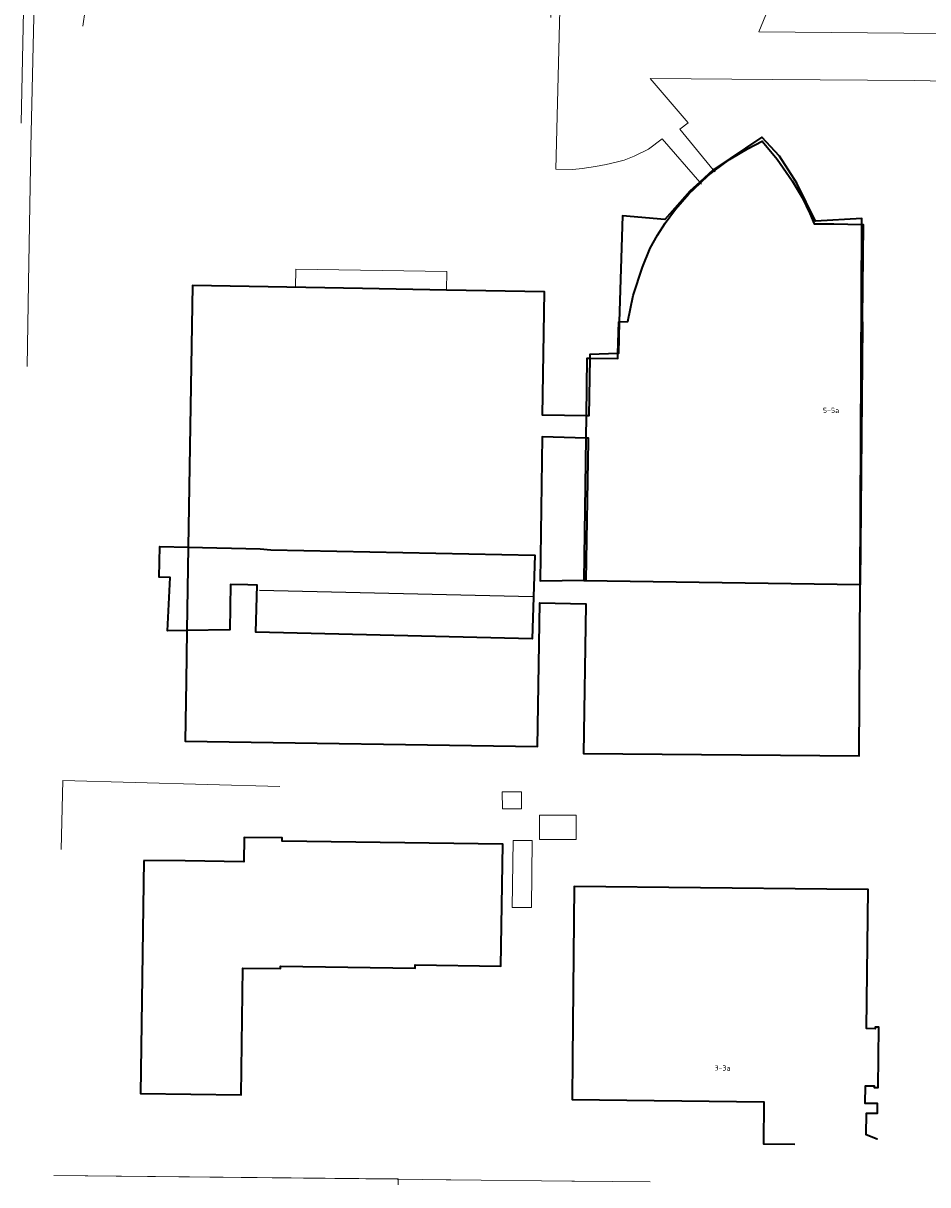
# Model space of a CAD drawing. Header units: metres. Extents: x 181682 to 183922, y 386244 to 387136.
# Tile 2 of 62: x 181803 to 181913, y 386244 to 386384. Entities that reach past the tile are written whole.
import ezdxf
from ezdxf.enums import TextEntityAlignment as Align

# ---------------------------------------------------------------- set-up
doc = ezdxf.new("R2010")
doc.units = ezdxf.units.M
for name, color, linetype, lineweight in [('B-WE-IE-TERREINAFSCHEIDING_KUNSTMATIG_HEKWERK-G', 251, 'IE-TERREINAFSCHEIDING-KUNSTMATIG', 18), ('B-WE-KG-KADASTRAAL_NOK-G', 251, 'Continuous', 25), ('B-WE-OG-TOPOGRAFIE_BEBOUWING-G', 251, 'Continuous', 35), ('B-WE-OG-TOPOGRAFIE_BEBOUWING-GV', 251, 'Continuous', 35), ('B-WE-OG-TOPOGRAFIE_BEBOUWING_LUIFEL-GV', 251, 'Continuous', 18), ('B-WE-OG-TOPOGRAFIE_BEBOUWING_OVERIG-GV', 251, 'Continuous', 18), ('B-WE-OG-TOPOGRAFIE_TERREIN_ONBEGROEID-GV', 251, 'Continuous', 18), ('B-WE-OG-TOPOGRAFIE_WEG_VERHARD-G', 251, 'Continuous', 18), ('B-WE-VW-MARKERING-G', 251, 'Continuous', 18), ('Label_Nummeraanduidingreeks', 7, 'Continuous', 25)]:
    doc.layers.add(name, color=color, linetype=linetype, lineweight=lineweight)
doc.styles.add('NLCS-ISO-M250-T18', font='NLCS-ISO.ttf', dxfattribs={"height": 0.45})
doc.linetypes.add('IE-TERREINAFSCHEIDING-KUNSTMATIG', pattern='A,4,[82,NLCS.SHX,S=0.75,R=90,X=0,Y=0],4,-2', length=10)

msp = doc.modelspace()

# ---------------------------------------------------------------- linework, layer by layer
at = {"layer": 'B-WE-IE-TERREINAFSCHEIDING_KUNSTMATIG_HEKWERK-G'}
for points in [[(181866.917, 386385.074, 24.239), (181866.802, 386393.096, 24.152), (181825.72, 386397.905, 24.145), (181822.825, 386397.539, 24.038), (181820.362, 386396.781, 24.044), (181816.238, 386394.42, 24.075), (181813.154, 386391.703, 24.055), (181811.713, 386389.491, 24.031), (181810.438, 386385.969, 23.947), (181810.154, 386384.014, 23.954)], [(181848.382, 386243.622, 0), (181848.388, 386244.297, 0), (181848.388, 386244.354, 0), (181847.76, 386244.324, 0), (181806.642, 386244.754, 0)]]:
    msp.add_polyline3d(points, dxfattribs=at)
at = {"layer": 'B-WE-KG-KADASTRAAL_NOK-G'}
msp.add_line((181864.702, 386314.858, 28.593), (181831.574, 386315.622, 28.683), dxfattribs=at)
at = {"layer": 'B-WE-OG-TOPOGRAFIE_BEBOUWING-G'}
for points in [[(181886.705, 386366.475, 34.001), (181888.559, 386367.862, 34.01), (181890.74, 386369.15, 34.001), (181892.509, 386370.068, 34.001), (181894.344, 386367.911, 34.034), (181896.173, 386365.291, 34.025), (181897.376, 386363.242, 34.046), (181898.307, 386361.339, 34.049), (181898.835, 386360.077, 34.031), (181901.21, 386360.06, 27.912), (181904.609, 386360.001, 28.045), (181904.74, 386359.999, 28.05), (181904.622, 386348.564, 28.044), (181904.671, 386347.876, 31.416), (181904.39, 386316.491, 31.449), (181904.389, 386316.34, 31.449), (181870.931, 386316.821, 31.452), (181870.932, 386316.882, 31.452), (181871.175, 386334.093, 31.439), (181871.213, 386336.787, 31.436), (181871.312, 386343.787, 31.431), (181871.616, 386343.783, 31.432), (181875.022, 386343.736, 31.449), (181875.037, 386344.372, 31.449), (181875.128, 386348.187, 31.449), (181875.203, 386348.189, 31.626), (181876.231, 386348.222, 34.049), (181876.876, 386351.382, 34.013), (181878.016, 386354.808, 34.007), (181878.954, 386357.118, 34.022), (181879.846, 386358.683, 34.028), (181880.78, 386360.16, 34.034), (181882.003, 386361.844, 34.034), (181883.63, 386363.704, 34.001), (181885.038, 386365.043, 33.999), (181885.952, 386365.912, 33.998), (181886.705, 386366.475, 34.001)], [(181822.798, 386310.791, 26.778), (181820.441, 386310.759, 26.514), (181820.749, 386317.229, 26.754), (181819.41, 386317.249, 26.574), (181819.524, 386320.971, 26.582), (181822.955, 386320.885, 26.727), (181831.655, 386320.668, 27.096), (181832.976, 386320.58, 26.554), (181864.966, 386319.909, 26.314), (181864.635, 386309.774, 26.626), (181831.126, 386310.58, 26.642), (181831.319, 386316.277, 28.156), (181830.16, 386316.322, 27.308), (181828.082, 386316.378, 27.334), (181827.983, 386310.86, 27.358), (181822.798, 386310.791, 26.778)]]:
    msp.add_polyline3d(points, dxfattribs=at)
at = {"layer": 'B-WE-OG-TOPOGRAFIE_BEBOUWING-GV'}
for points in [[(181822.702, 386304.618, 0), (181822.59, 386297.387, 0), (181865.285, 386296.724, 0), (181865.555, 386314.122, 0), (181871.155, 386314.035, 0), (181871.153, 386313.89, 0), (181870.873, 386295.887, 0), (181904.285, 386295.62, 0), (181904.39, 386316.491, 0), (181904.391, 386316.62, 0), (181904.609, 386360.001, 0), (181904.613, 386360.707, 0), (181898.999, 386360.382, 0), (181896.724, 386364.988, 0), (181894.603, 386368.269, 0), (181892.48, 386370.55, 0), (181886.641, 386366.646, 0), (181886.597, 386366.606, 0), (181884.97, 386365.121, 0), (181883.762, 386364.019, 0), (181880.708, 386360.597, 0), (181875.601, 386361.031, 0), (181875.203, 386348.189, 0), (181875.085, 386344.374, 0), (181875.037, 386344.372, 0), (181871.623, 386344.228, 0), (181871.616, 386343.783, 0), (181871.508, 386336.782, 0), (181871.213, 386336.787, 0), (181865.909, 386336.869, 0), (181866.141, 386351.817, 0), (181854.261, 386352.029, 0), (181844.075, 386352.211, 0), (181823.447, 386352.58, 0), (181822.955, 386320.885, 0), (181822.798, 386310.791, 0), (181822.702, 386304.618, 0)], [(181870.932, 386316.882, 0), (181871.199, 386316.885, 0), (181871.461, 386333.784, 0), (181871.466, 386334.083, 0), (181871.175, 386334.093, 0), (181865.868, 386334.269, 0), (181865.597, 386316.821, 0), (181870.932, 386316.882, 0)], [(181817.569, 386282.933, 0), (181817.159, 386254.699, 0), (181829.356, 386254.526, 0), (181829.576, 386269.874, 0), (181834.115, 386269.81, 0), (181834.131, 386270.119, 0), (181850.459, 386269.87, 0), (181850.465, 386270.28, 0), (181860.844, 386270.122, 0), (181861.069, 386284.904, 0), (181834.34, 386285.267, 0), (181834.345, 386285.658, 0), (181829.721, 386285.721, 0), (181829.681, 386282.768, 0), (181822.568, 386282.86, 0), (181817.569, 386282.933, 0)], [(181906.468, 386249.091, 0), (181906.47, 386249.13, 0), (181905.14, 386249.67, 0), (181905.175, 386252.317, 0), (181906.485, 386252.3, 0), (181906.499, 386253.348, 0), (181906.5, 386253.45, 0), (181905.001, 386253.47, 0), (181905.029, 386255.61, 0), (181906.109, 386255.595, 0), (181906.107, 386255.395, 0), (181906.577, 386255.389, 0), (181906.578, 386255.462, 0), (181906.675, 386262.704, 0), (181906.211, 386262.726, 0), (181906.201, 386262.521, 0), (181905.157, 386262.558, 0), (181905.352, 386279.399, 0), (181900.352, 386279.457, 0), (181869.727, 386279.752, 0), (181869.535, 386258.963, 0), (181869.472, 386253.963, 0), (181892.727, 386253.659, 0), (181892.661, 386248.59, 0), (181896.458, 386248.54, 0)]]:
    msp.add_polyline3d(points, dxfattribs=at)
at = {"layer": 'B-WE-OG-TOPOGRAFIE_BEBOUWING_LUIFEL-GV'}
msp.add_polyline3d([(181835.939, 386352.357, 0), (181844.075, 386352.211, 0), (181854.261, 386352.029, 0), (181854.288, 386354.292, 0), (181835.976, 386354.576, 0), (181835.939, 386352.357, 0)], dxfattribs=at)
at = {"layer": 'B-WE-OG-TOPOGRAFIE_BEBOUWING_OVERIG-GV'}
for points in [[(181863.352, 386289.173, 0), (181863.341, 386291.252, 0), (181861.012, 386291.239, 0), (181861.023, 386289.161, 0), (181863.352, 386289.173, 0)], [(181869.961, 386285.467, 0), (181869.962, 386288.423, 0), (181865.532, 386288.425, 0), (181865.53, 386285.47, 0), (181869.961, 386285.467, 0)], [(181864.545, 386277.202, 0), (181864.657, 386285.32, 0), (181862.32, 386285.353, 0), (181862.209, 386277.234, 0), (181864.545, 386277.202, 0)]]:
    msp.add_polyline3d(points, dxfattribs=at)
at = {"layer": 'B-WE-OG-TOPOGRAFIE_TERREIN_ONBEGROEID-GV'}
msp.add_polyline3d([(181806.642, 386244.754, 0), (181848.262, 386244.299, 0), (181848.388, 386244.297, 0), (181854.231, 386244.234, 0), (181854.78, 386244.228, 0), (181869.461, 386244.067, 0), (181869.778, 386244.063, 0), (181874.434, 386244.013, 0), (181878.955, 386243.963, 0)], dxfattribs=at)
at = {"layer": 'B-WE-OG-TOPOGRAFIE_WEG_VERHARD-G'}
for points in [[(181867.49, 386366.685, 24.301), (181868.161, 386392.449, 24.196)], [(181894.566, 386389.347, 24.178), (181892.096, 386383.339, 24.295), (181914.102, 386383.142, 24.22)], [(181916.607, 386377.307, 24.21), (181911.011, 386377.417, 24.22), (181893.824, 386377.567, 24.292), (181878.948, 386377.698, 24.295), (181883.562, 386372.293, 24.373), (181882.54, 386371.548, 24.391), (181886.597, 386366.606, 24.391), (181886.705, 386366.475, 24.391), (181886.806, 386366.352, 24.391)], [(181885.17, 386364.893, 24.39), (181885.038, 386365.043, 24.39), (181884.97, 386365.121, 24.39), (181880.377, 386370.355, 24.394), (181878.722, 386369.099, 24.397), (181877.016, 386368.277, 24.391), (181875.789, 386367.772, 24.388), (181874.832, 386367.535, 24.388), (181873.609, 386367.253, 24.388), (181872.31, 386367.007, 24.388), (181870.699, 386366.775, 24.388), (181869.585, 386366.661, 24.388), (181867.49, 386366.685, 24.301)], [(181807.564, 386284.236, 24.169), (181807.746, 386292.622, 24.188), (181834.051, 386291.869, 24.119)]]:
    msp.add_polyline3d(points, dxfattribs=at)
at = {"layer": 'B-WE-VW-MARKERING-G'}
for points in [[(181802.719, 386372.255, 24.316), (181803.035, 386387.866, 24.31)], [(181803.417, 386342.761, 0), (181803.591, 386352.903, 24.322), (181803.851, 386369.376, 24.265), (181804.291, 386386.908, 24.244)]]:
    msp.add_polyline3d(points, dxfattribs=at)

# ---------------------------------------------------------------- texts
at = {"layer": 'Label_Nummeraanduidingreeks', "style": 'NLCS-ISO-M250-T18'}
for s, rotation, p in [('5-5a', 359.5, (181900.866, 386337.461, 0)), ('3-3a', 359.3, (181887.708, 386257.775, 0))]:
    msp.add_text(s, height=0.625, rotation=rotation, dxfattribs=at).set_placement(p, align=Align.MIDDLE)

doc.saveas('drawing.dxf')
